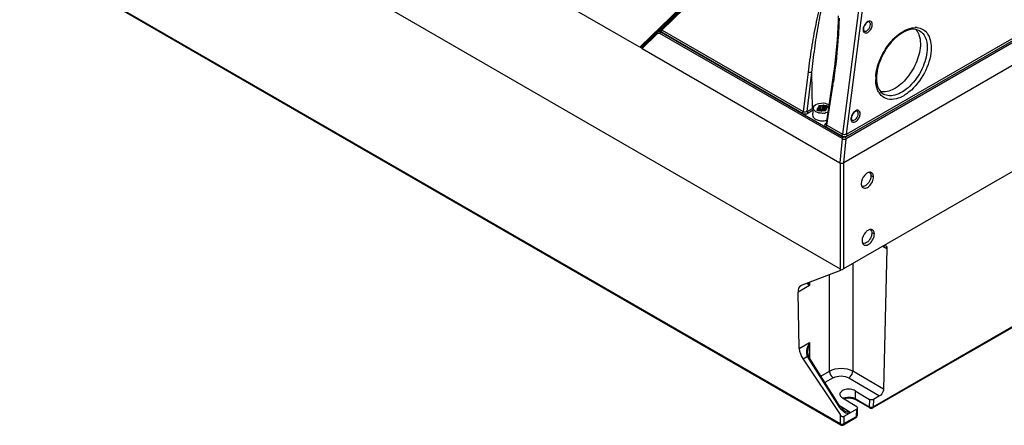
# Model space of a CAD drawing. Header units: inches. Extents: x 0 to 82.7, y 0 to 58.5.
# Tile 27 of 60: x 69.6 to 76.6, y 14.3 to 17.1. Entities that reach past the tile are written whole.
import ezdxf

# ---------------------------------------------------------------- set-up
doc = ezdxf.new("R2010")
doc.units = ezdxf.units.IN
doc.header["$LTSCALE"] = 4.547244
doc.header["$MEASUREMENT"] = 0
doc.layers.get('0').update_dxf_attribs({"linetype": 'CONTINUOUS'})

msp = doc.modelspace()

# ---------------------------------------------------------------- linework, layer by layer
at = {"color": 7, "linetype": 'CONTINUOUS'}
for p, q in [((69.5646, 19.4865), (73.9588, 16.9496)), ((69.5681, 18.7331), (75.3866, 15.3739)), ((78.725, 18.1982), (75.4298, 16.2958)), ((75.4318, 16.329), (78.6943, 18.2126)), ((75.4391, 16.3169), (78.7016, 18.2005)), ((78.7543, 18.0544), (75.4138, 16.1258)), ((73.9712, 16.9504), (74.7612, 17.7204)), ((74.7696, 17.7228), (74.1008, 17.0709)), ((74.7767, 17.7159), (74.1067, 17.0628)), ((74.772, 17.7208), (74.1082, 17.0737)), ((74.1215, 17.0676), (74.7768, 17.7062)), ((69.6193, 17.6036), (75.3864, 14.274)), ((69.6234, 17.595), (75.3905, 14.2654)), ((75.527, 17.2851), (75.4036, 16.3275)), ((75.4318, 16.329), (75.5549, 17.2838)), ((74.0899, 17.0519), (73.979, 16.9438)), ((74.0925, 17.0627), (73.986, 16.959)), ((74.0952, 17.0611), (74.0461, 17.0133)), ((74.0947, 17.0555), (74.0926, 17.0542)), ((74.1052, 17.0616), (74.0946, 17.0555)), ((74.1025, 17.0722), (74.1008, 17.071)), ((74.1051, 17.0616), (74.1051, 17.0616)), ((74.1051, 17.0616), (74.1056, 17.0616)), ((74.1154, 17.0542), (74.1133, 17.0526)), ((74.1175, 17.0554), (74.1154, 17.0542)), ((74.1154, 17.0542), (75.4089, 16.3073)), ((75.1184, 16.4776), (74.1175, 17.0554)), ((74.1214, 17.0662), (74.1215, 17.0676)), ((74.1244, 17.0661), (75.1252, 16.4883)), ((75.5508, 17.0805), (75.5498, 17.0739)), ((75.5542, 17.0532), (75.5567, 17.0504)), ((73.9814, 16.9365), (74.0899, 17.0423)), ((74.0133, 16.9852), (74.0184, 16.9823)), ((74.0461, 17.0133), (74.0436, 17.0148)), ((75.4021, 16.2967), (74.1085, 17.0435)), ((73.9772, 16.9407), (73.9649, 16.9478)), ((73.9685, 16.9477), (73.978, 16.9422)), ((73.986, 16.959), (73.9694, 16.949)), ((73.9814, 16.9365), (75.386, 16.1256)), ((73.9833, 16.9558), (73.9883, 16.9529)), ((73.9843, 16.9577), (73.986, 16.959)), ((73.992, 16.9645), (73.9962, 16.962)), ((75.1594, 16.7697), (75.1252, 16.4883)), ((75.1533, 16.4897), (75.187, 16.7671)), ((75.1909, 16.5114), (75.187, 16.7671)), ((75.3339, 16.7127), (75.2868, 16.4012)), ((75.2924, 16.3918), (75.3343, 16.6687)), ((75.3354, 16.6758), (75.3343, 16.6687)), ((75.1533, 16.4897), (75.1909, 16.5114)), ((75.1953, 16.498), (75.1603, 16.4778)), ((75.1967, 16.5108), (75.1918, 16.4657)), ((75.1977, 16.5183), (75.1991, 16.5224)), ((75.2226, 16.4992), (75.2313, 16.5042)), ((75.2365, 16.4911), (75.2226, 16.4992)), ((75.2302, 16.5153), (75.2255, 16.51)), ((75.2255, 16.51), (75.2255, 16.5084)), ((75.2313, 16.5042), (75.2275, 16.5056)), ((75.2302, 16.5056), (75.2302, 16.5153)), ((75.2313, 16.5042), (75.2313, 16.4942)), ((75.2328, 16.5259), (75.2323, 16.5199)), ((75.2323, 16.5199), (75.2323, 16.4932)), ((75.2323, 16.4932), (75.2327, 16.4983)), ((75.233, 16.4971), (75.2334, 16.4949)), ((75.2452, 16.4961), (75.2365, 16.4911)), ((75.2488, 16.5294), (75.2384, 16.5291)), ((75.2384, 16.5291), (75.2384, 16.5024)), ((75.2384, 16.5024), (75.2488, 16.5027)), ((75.2385, 16.5004), (75.2384, 16.5024)), ((75.2476, 16.494), (75.2452, 16.4961)), ((75.2488, 16.5027), (75.2488, 16.5294)), ((75.2549, 16.5036), (75.2561, 16.5042)), ((75.2553, 16.4928), (75.2645, 16.4955)), ((75.2659, 16.5333), (75.2567, 16.5306)), ((75.2567, 16.5306), (75.2567, 16.5039)), ((75.2567, 16.5039), (75.2659, 16.5067)), ((75.2659, 16.5067), (75.2656, 16.4958)), ((75.2659, 16.5067), (75.2659, 16.5333)), ((75.2724, 16.4967), (75.2828, 16.497)), ((75.2729, 16.4992), (75.2735, 16.5036)), ((75.2735, 16.5322), (75.276, 16.53)), ((75.2735, 16.5322), (75.2735, 16.5055)), ((75.2735, 16.5055), (75.276, 16.5033)), ((75.2735, 16.5036), (75.2735, 16.5055)), ((75.2759, 16.5012), (75.275, 16.4968)), ((75.276, 16.5033), (75.2759, 16.5012)), ((75.276, 16.53), (75.2846, 16.535)), ((75.276, 16.53), (75.276, 16.5033)), ((75.2846, 16.535), (75.2986, 16.5269)), ((75.2846, 16.497), (75.2846, 16.535)), ((75.2884, 16.5003), (75.2889, 16.5062)), ((75.2986, 16.5269), (75.2899, 16.5219)), ((75.2899, 16.5219), (75.2937, 16.5205)), ((75.2899, 16.5219), (75.2899, 16.5108)), ((75.291, 16.5108), (75.2957, 16.5161)), ((75.2937, 16.5138), (75.2937, 16.5205)), ((75.2214, 16.4842), (75.2156, 16.4871)), ((75.4647, 16.4472), (75.4637, 16.4405)), ((75.3968, 16.3169), (75.2855, 16.3811)), ((75.2924, 16.3918), (75.4036, 16.3275)), ((75.4681, 16.4198), (75.4706, 16.417)), ((75.4021, 16.2967), (75.386, 16.1256)), ((75.4138, 16.1258), (75.4298, 16.2958)), ((75.4229, 16.3074), (75.4398, 16.3173)), ((75.4143, 15.374), (76.7887, 16.1675)), ((75.3864, 16.1256), (75.3864, 15.374)), ((75.4143, 15.374), (75.4143, 16.1258)), ((75.6053, 16.0378), (75.6057, 16.032)), ((75.6238, 16.0267), (75.6057, 16.032)), ((75.5419, 15.9565), (75.5443, 15.9531)), ((75.6114, 15.6325), (75.6119, 15.6267)), ((75.6299, 15.6214), (75.6119, 15.6267)), ((75.5479, 15.5511), (75.5503, 15.5477)), ((75.6907, 15.5328), (75.7184, 15.5182)), ((75.7184, 15.5182), (75.695, 14.5186)), ((75.4769, 15.4101), (75.4769, 14.6467)), ((75.3901, 15.362), (75.1115, 15.2541)), ((75.3113, 14.6475), (75.3113, 15.3314)), ((75.1702, 15.2551), (75.0881, 15.2077)), ((75.1071, 15.2519), (75.1115, 15.2541)), ((75.1702, 15.2768), (75.1702, 15.2551)), ((75.0973, 14.8077), (75.0881, 15.2077)), ((75.6177, 14.3852), (76.7595, 15.0444)), ((75.6218, 14.3938), (76.7633, 15.0529)), ((75.0973, 14.8077), (75.1702, 14.8498)), ((75.1702, 14.8498), (75.1702, 14.7392)), ((75.155, 14.7508), (75.1235, 14.7326)), ((75.1587, 14.7834), (75.1587, 14.7835)), ((75.1235, 14.7326), (75.3864, 14.3381)), ((75.1645, 14.7325), (75.3728, 14.4025)), ((75.3809, 14.4052), (75.1722, 14.7358)), ((75.2502, 14.6122), (75.3113, 14.6475)), ((75.695, 14.5186), (75.4769, 14.6467)), ((75.3384, 14.5997), (75.2796, 14.5657)), ((75.4488, 14.5986), (75.6664, 14.4708)), ((75.4943, 14.5074), (75.5952, 14.4462)), ((75.4943, 14.5074), (75.4943, 14.4518)), ((75.6664, 14.4708), (75.623, 14.4457)), ((75.4564, 14.3553), (75.3836, 14.4011)), ((75.5047, 14.3939), (75.4038, 14.4552)), ((75.4943, 14.4518), (75.594, 14.3942)), ((75.598, 14.3852), (75.4984, 14.4428)), ((75.5952, 14.4462), (75.594, 14.3942)), ((75.623, 14.4457), (75.6218, 14.3938)), ((75.3864, 14.3381), (75.3864, 14.274)), ((75.5047, 14.3774), (75.4143, 14.3252)), ((75.4143, 14.274), (75.5035, 14.3255)), ((75.4143, 14.3252), (75.4143, 14.274)), ((75.5035, 14.3255), (75.5047, 14.3774)), ((75.5035, 14.3255), (75.5052, 14.3266)), ((75.5092, 14.3335), (75.5104, 14.3854)), ((75.6199, 14.3929), (75.6218, 14.3938)), ((75.4102, 14.2654), (75.4994, 14.3169)), ((75.4123, 14.273), (75.4143, 14.274))]:
    msp.add_line(p, q, dxfattribs=at)
for points in [[(75.3741, 17.169), (75.373, 17.1292), (75.371, 17.0853), (75.3684, 17.0408), (75.3652, 16.9957), (75.3614, 16.9499), (75.3571, 16.9036), (75.3521, 16.8567), (75.3466, 16.8092), (75.3405, 16.7612), (75.3339, 16.7127)], [(74.0926, 17.0542), (74.0904, 17.0524), (74.0899, 17.0519)], [(74.1067, 17.0628), (74.1062, 17.0623), (74.1053, 17.0617)], [(74.1153, 17.0566), (74.1155, 17.0565), (74.1158, 17.0564), (74.116, 17.0563), (74.1163, 17.0561), (74.1165, 17.056), (74.1168, 17.0559), (74.117, 17.0557), (74.1173, 17.0556), (74.1175, 17.0554)], [(74.1244, 17.0661), (74.1241, 17.0663), (74.1238, 17.0664), (74.1235, 17.0666), (74.1231, 17.0668), (74.1228, 17.0669), (74.1225, 17.0671), (74.1222, 17.0673), (74.1219, 17.0674), (74.1215, 17.0676)], [(73.9843, 16.9576), (73.9851, 16.9581), (73.987, 16.9596), (73.9872, 16.9598)], [(75.1593, 14.7713), (75.1588, 14.7778), (75.1587, 14.7834)], [(75.1616, 14.759), (75.1603, 14.765), (75.1593, 14.7713)], [(75.1643, 14.7511), (75.1634, 14.7534), (75.1616, 14.759)], [(75.1691, 14.7411), (75.1667, 14.7457), (75.1646, 14.7503), (75.1643, 14.7511)], [(75.1722, 14.7358), (75.1718, 14.7365), (75.1691, 14.7411)], [(75.395, 14.3863), (75.392, 14.3898), (75.3891, 14.3935), (75.3863, 14.3973), (75.3836, 14.4012), (75.3809, 14.4052)], [(75.4209, 14.3634), (75.4204, 14.3637), (75.4171, 14.3659), (75.4138, 14.3683), (75.4106, 14.3709), (75.4074, 14.3736), (75.4042, 14.3766), (75.4011, 14.3796), (75.398, 14.3829), (75.395, 14.3863)]]:
    msp.add_lwpolyline(points, dxfattribs=at)
for centre, radius, start, end in [((74.0994, 17.0692), 0.00976, 220.91153, 254.82008), ((74.1029, 17.0412), 0.0166, 107.13606, 119.94706), ((74.1179, 17.0513), 0.016, 131.89628, 134.18495), ((74.0995, 17.0692), 0.00984, 353.20442, 15.68228), ((74.1001, 17.0278), 0.0305, 59.94068, 66.22309), ((73.9468, 16.7328), 0.365, 62.51536, 62.8958), ((75.5968, 17.07), 0.0472, 175.32414, 180.3531), ((75.5606, 17.0662), 0.00623, 230.15945, 239.20768), ((75.9224, 16.9655), 0.1195, 84.73998, 91.55013), ((75.8487, 17.0046), 0.1012, 35.72113, 41.788), ((73.9836, 16.9635), 0.00511, 298.10518, 314.29182), ((75.9083, 16.7181), 0.2691, 178.69621, 180.42275), ((75.9258, 16.7177), 0.2866, 176.57435, 178.69242), ((75.8722, 16.7257), 0.2272, 180.38931, 184.67382), ((70.9226, 17.3369), 4.4621, 351.47947, 351.79406), ((75.7599, 16.6835), 0.1146, 211.72509, 218.68546), ((75.24, 16.4262), 0.0983, 115.89414, 119.95155), ((75.219, 16.513), 0.022, 165.88484, 173.84779), ((75.4613, 16.504), 0.2047, 180.02736, 180.76666), ((75.56, 16.5055), 0.3034, 180.78386, 182.30362), ((75.2232, 16.5079), 0.0505, 347.2445, 350.12476), ((75.2445, 16.4916), 0.0652, 240.00625, 241.36906), ((75.2477, 16.4977), 0.0721, 241.41638, 245.69018), ((75.2578, 16.5693), 0.0927, 255.05082, 257.17572), ((75.2604, 16.54), 0.1165, 263.28159, 267.16142), ((75.261, 16.5814), 0.105, 275.00813, 278.94372), ((75.262, 16.5752), 0.0987, 278.94464, 283.05823), ((75.5107, 16.4367), 0.0472, 175.32414, 180.3531), ((75.4745, 16.4328), 0.00623, 230.15945, 239.20768), ((75.549, 15.9779), 0.0195, 241.8303, 253.19038), ((75.555, 15.5725), 0.0195, 241.79188, 253.19136), ((75.311, 15.5458), 0.2001, 293.27795, 294.22518), ((75.2572, 14.7925), 0.1104, 202.22593, 203.40226), ((75.2637, 14.7954), 0.1175, 203.42248, 210.12472), ((75.2685, 14.7982), 0.1231, 210.11572, 212.27359), ((75.527, 14.4997), 0.1823, 212.22494, 220.33313), ((75.439, 14.3899), 0.0712, 111.85085, 116.89842), ((75.5122, 14.487), 0.1628, 220.31898, 226.20988), ((75.4897, 14.334), 0.0196, 351.76798, 358.66505), ((75.6078, 14.4022), 0.0196, 240.00299, 245.50985), ((75.6079, 14.4022), 0.0196, 293.47553, 299.98194), ((75.4004, 14.2826), 0.0198, 240.03216, 252.31301), ((75.4004, 14.2824), 0.0196, 293.48096, 299.98198)]:
    msp.add_arc(centre, radius, start, end, dxfattribs=at)
for centre, major_axis, ratio, start_param, end_param in [((74.0382, 17.0097), (0.0115, -0.0015), 0.509495, 0.555525, 0.887178), ((73.9612, 16.967), (-0.0067, 0.0187), 0.66428, 2.474606, 3.434537), ((73.9893, 16.9401), (0.0115, -0.0015), 0.509495, 2.76798, 4.028771), ((75.4, 16.1339), (0.0198, 0.0002), 0.582116, 3.917836, 5.480221), ((75.1577, 15.1675), (-0.0511, 0.0841), 0.562051, -0.010976, 0.772996), ((75.1669, 14.7675), (-0.0511, 0.0841), 0.562051, 0.772972, 1.645637), ((75.4003, 14.3461), (-0.0148, 0.0203), 0.637256, 1.50273, 3.072841)]:
    msp.add_ellipse(centre, major_axis=major_axis, ratio=ratio, start_param=start_param, end_param=end_param, dxfattribs=at)
for points, knots in [([(75.3085, 17.4113), (75.2948, 17.39), (75.2752, 17.3412), (75.2431, 17.2393), (75.2121, 17.1046), (75.182, 16.9389), (75.1663, 16.8265), (75.1594, 16.7697)], [0, 0, 0, 0, 0.115064, 0.235992, 0.485277, 0.740466, 1, 1, 1, 1]), ([(75.187, 16.7671), (75.1927, 16.8233), (75.2058, 16.9346), (75.231, 17.0992), (75.2574, 17.2334), (75.2849, 17.336), (75.3018, 17.3855), (75.3139, 17.4077)], [0, 0, 0, 0, 0.258398, 0.513058, 0.762554, 0.883989, 1, 1, 1, 1]), ([(75.3798, 17.1514), (75.3788, 17.113), (75.3715, 16.962), (75.3551, 16.8116), (75.339, 16.7001)], [0, 0, 0, 0, 0.254429, 1, 1, 1, 1]), ([(75.5855, 17.1247), (75.5826, 17.1238), (75.5692, 17.1164), (75.5602, 17.1027), (75.556, 17.0914)], [0, 0, 0, 0, 0.198569, 1, 1, 1, 1]), ([(75.6155, 17.1078), (75.6155, 17.1132), (75.614, 17.1237), (75.5946, 17.1372), (75.5776, 17.1251), (75.5699, 17.1169)], [0, 0, 0, 0, 0.256254, 0.464359, 1, 1, 1, 1]), ([(75.5936, 17.1247), (75.5932, 17.125), (75.5906, 17.126), (75.5876, 17.1254), (75.5855, 17.1247)], [0, 0, 0, 0, 0.176836, 1, 1, 1, 1]), ([(75.6017, 17.1076), (75.6017, 17.1096), (75.6012, 17.1159), (75.5977, 17.1226), (75.5936, 17.1247)], [0, 0, 0, 0, 0.295139, 1, 1, 1, 1]), ([(74.092, 17.0628), (74.0918, 17.0631), (74.0929, 17.0645), (74.0936, 17.0652), (74.0943, 17.0658)], [0, 0, 0, 0, 0.289967, 1, 1, 1, 1]), ([(74.0969, 17.0598), (74.0974, 17.0596), (74.0984, 17.0594), (74.0995, 17.0594), (74.1, 17.0594)], [0, 0, 0, 0, 0.499444, 1, 1, 1, 1]), ([(74.1056, 17.0616), (74.1059, 17.0615), (74.1085, 17.0603), (74.1109, 17.0589), (74.1131, 17.0577)], [0, 0, 0, 0, 0.120257, 1, 1, 1, 1]), ([(74.1215, 17.0676), (74.12, 17.0676), (74.1149, 17.0675), (74.1098, 17.0656), (74.1072, 17.0633)], [0, 0, 0, 0, 0.312194, 1, 1, 1, 1]), ([(75.5497, 17.0698), (75.5497, 17.0681), (75.55, 17.0624), (75.5518, 17.0566), (75.5542, 17.0532)], [0, 0, 0, 0, 0.278392, 1, 1, 1, 1]), ([(75.556, 17.0914), (75.5544, 17.087), (75.5528, 17.0811), (75.5525, 17.0751), (75.5525, 17.0738)], [0, 0, 0, 0, 0.775633, 1, 1, 1, 1]), ([(75.5525, 17.0738), (75.5525, 17.0722), (75.5529, 17.0679), (75.5544, 17.0632), (75.5566, 17.0614)], [0, 0, 0, 0, 0.348626, 1, 1, 1, 1]), ([(75.5567, 17.0504), (75.5609, 17.0465), (75.5766, 17.0445), (75.5957, 17.0591), (75.6107, 17.0806), (75.6156, 17.099), (75.6155, 17.1078)], [0, 0, 0, 0, 0.179235, 0.425394, 0.722021, 1, 1, 1, 1]), ([(75.5762, 17.0626), (75.5798, 17.0648), (75.5933, 17.0763), (75.6018, 17.0943), (75.6017, 17.1076)], [0, 0, 0, 0, 0.240887, 1, 1, 1, 1]), ([(75.6397, 16.7348), (75.6422, 16.7763), (75.6645, 16.8611), (75.7295, 16.9716), (75.8149, 17.0546), (75.8866, 17.0841), (75.9192, 17.085)], [0, 0, 0, 0, 0.260331, 0.539281, 0.795529, 1, 1, 1, 1]), ([(75.95, 17.0629), (75.8905, 17.0967), (75.7784, 17.0231), (75.7101, 16.9311), (75.6631, 16.8437), (75.6446, 16.7711), (75.645, 16.7242)], [0, 0, 0, 0, 0.411103, 0.563216, 0.718443, 1, 1, 1, 1]), ([(75.9334, 17.0845), (75.9476, 17.0832), (75.9762, 17.0747), (76.0095, 17.0428), (76.0292, 16.9969), (76.033, 16.9621), (76.0331, 16.9436)], [0, 0, 0, 0, 0.226342, 0.453265, 0.706682, 1, 1, 1, 1]), ([(75.9385, 17.0515), (75.9414, 17.0459), (75.9527, 17.0206), (75.9564, 16.9924), (75.9566, 16.9711)], [0, 0, 0, 0, 0.228263, 1, 1, 1, 1]), ([(75.95, 17.0629), (75.9678, 17.0528), (75.9986, 17.0149), (76.0051, 16.9684), (76.0053, 16.9434)], [0, 0, 0, 0, 0.449846, 1, 1, 1, 1]), ([(76.0331, 16.9436), (76.0335, 16.8887), (76.0019, 16.7759), (75.9205, 16.6597), (75.8349, 16.5959), (75.772, 16.5722), (75.712, 16.5756), (75.6814, 16.5983), (75.6704, 16.6119)], [0, 0, 0, 0, 0.279411, 0.575474, 0.706433, 0.817568, 0.91127, 1, 1, 1, 1]), ([(75.9566, 16.9711), (75.9569, 16.9289), (75.9362, 16.8406), (75.8693, 16.7278), (75.7809, 16.646), (75.7045, 16.6241), (75.6735, 16.6301)], [0, 0, 0, 0, 0.261895, 0.547259, 0.804006, 1, 1, 1, 1]), ([(76.0053, 16.9434), (76.0056, 16.8972), (75.981, 16.8012), (75.9158, 16.6992), (75.846, 16.6368), (75.7927, 16.6075), (75.7402, 16.597), (75.7076, 16.6052), (75.6945, 16.6126)], [0, 0, 0, 0, 0.269888, 0.560744, 0.694661, 0.812324, 0.912319, 1, 1, 1, 1]), ([(75.187, 16.7671), (75.185, 16.7664), (75.1758, 16.7646), (75.1657, 16.7662), (75.1594, 16.7697)], [0, 0, 0, 0, 0.229599, 1, 1, 1, 1]), ([(75.6497, 16.6501), (75.648, 16.6551), (75.6417, 16.6765), (75.6393, 16.699), (75.6392, 16.7162)], [0, 0, 0, 0, 0.234055, 1, 1, 1, 1]), ([(75.6457, 16.7072), (75.6474, 16.6867), (75.6552, 16.6499), (75.6806, 16.6205), (75.6945, 16.6126)], [0, 0, 0, 0, 0.562225, 1, 1, 1, 1]), ([(75.3343, 16.6687), (75.3334, 16.6692), (75.3307, 16.6711), (75.3282, 16.6745), (75.3286, 16.6768)], [0, 0, 0, 0, 0.318437, 1, 1, 1, 1]), ([(75.2156, 16.4871), (75.2127, 16.4888), (75.2031, 16.4952), (75.1963, 16.5072), (75.1972, 16.5153)], [0, 0, 0, 0, 0.298517, 1, 1, 1, 1]), ([(75.1991, 16.5224), (75.2054, 16.5361), (75.2413, 16.5526), (75.2758, 16.5507), (75.2937, 16.5444)], [0, 0, 0, 0, 0.442174, 1, 1, 1, 1]), ([(75.2246, 16.5084), (75.2245, 16.508), (75.2249, 16.5065), (75.2265, 16.5066), (75.2273, 16.5067)], [0, 0, 0, 0, 0.364932, 1, 1, 1, 1]), ([(75.2255, 16.51), (75.2253, 16.5098), (75.2249, 16.5093), (75.2247, 16.5087), (75.2246, 16.5084)], [0, 0, 0, 0, 0.502473, 1, 1, 1, 1]), ([(75.2328, 16.4992), (75.2329, 16.5004), (75.2348, 16.5024), (75.2368, 16.5018), (75.2374, 16.5016)], [0, 0, 0, 0, 0.653218, 1, 1, 1, 1]), ([(75.2384, 16.5291), (75.2372, 16.529), (75.2357, 16.529), (75.2334, 16.5277), (75.234, 16.5268), (75.2344, 16.5265)], [0, 0, 0, 0, 0.598561, 0.795234, 1, 1, 1, 1]), ([(75.2828, 16.497), (75.284, 16.4971), (75.2855, 16.4971), (75.2878, 16.4984), (75.2871, 16.4993), (75.2868, 16.4996)], [0, 0, 0, 0, 0.598561, 0.795234, 1, 1, 1, 1]), ([(75.2889, 16.5062), (75.2889, 16.5068), (75.289, 16.5078), (75.2895, 16.5089), (75.2899, 16.5093)], [0, 0, 0, 0, 0.486718, 1, 1, 1, 1]), ([(75.2899, 16.5093), (75.2901, 16.5095), (75.2906, 16.51), (75.2912, 16.5103), (75.2915, 16.5105)], [0, 0, 0, 0, 0.456486, 1, 1, 1, 1]), ([(75.2966, 16.5177), (75.2967, 16.5181), (75.2962, 16.5196), (75.2947, 16.5195), (75.2939, 16.5194)], [0, 0, 0, 0, 0.364932, 1, 1, 1, 1]), ([(75.2957, 16.5161), (75.2959, 16.5163), (75.2963, 16.5168), (75.2965, 16.5174), (75.2966, 16.5177)], [0, 0, 0, 0, 0.502473, 1, 1, 1, 1]), ([(75.4994, 16.4914), (75.4965, 16.4904), (75.4831, 16.483), (75.4741, 16.4694), (75.4699, 16.458)], [0, 0, 0, 0, 0.198569, 1, 1, 1, 1]), ([(75.5294, 16.4744), (75.5294, 16.4798), (75.5279, 16.4904), (75.5084, 16.5039), (75.4915, 16.4918), (75.4838, 16.4836)], [0, 0, 0, 0, 0.256254, 0.464359, 1, 1, 1, 1]), ([(75.5075, 16.4914), (75.5071, 16.4916), (75.5045, 16.4926), (75.5015, 16.4921), (75.4994, 16.4914)], [0, 0, 0, 0, 0.176836, 1, 1, 1, 1]), ([(75.5156, 16.4743), (75.5156, 16.4762), (75.5151, 16.4826), (75.5116, 16.4892), (75.5075, 16.4914)], [0, 0, 0, 0, 0.295139, 1, 1, 1, 1]), ([(75.1918, 16.4657), (75.1912, 16.46), (75.1953, 16.4467), (75.2058, 16.4386), (75.2119, 16.4351)], [0, 0, 0, 0, 0.447664, 1, 1, 1, 1]), ([(75.4636, 16.4364), (75.4636, 16.4348), (75.4639, 16.429), (75.4657, 16.4232), (75.4681, 16.4198)], [0, 0, 0, 0, 0.278392, 1, 1, 1, 1]), ([(75.4699, 16.458), (75.4683, 16.4537), (75.4667, 16.4478), (75.4664, 16.4418), (75.4664, 16.4404)], [0, 0, 0, 0, 0.775633, 1, 1, 1, 1]), ([(75.4664, 16.4404), (75.4664, 16.4389), (75.4668, 16.4346), (75.4683, 16.4299), (75.4705, 16.428)], [0, 0, 0, 0, 0.348626, 1, 1, 1, 1]), ([(75.4706, 16.417), (75.4748, 16.4132), (75.4905, 16.4111), (75.5096, 16.4257), (75.5246, 16.4473), (75.5295, 16.4656), (75.5294, 16.4744)], [0, 0, 0, 0, 0.179235, 0.425394, 0.722021, 1, 1, 1, 1]), ([(75.4901, 16.4293), (75.4937, 16.4314), (75.5072, 16.4429), (75.5157, 16.4609), (75.5156, 16.4743)], [0, 0, 0, 0, 0.240887, 1, 1, 1, 1]), ([(75.2772, 16.3909), (75.2779, 16.3879), (75.2809, 16.3841), (75.2844, 16.3817), (75.2855, 16.3811)], [0, 0, 0, 0, 0.712542, 1, 1, 1, 1]), ([(75.3968, 16.3169), (75.4064, 16.3113), (75.4229, 16.3106), (75.4367, 16.3155), (75.4398, 16.3173)], [0, 0, 0, 0, 0.759212, 1, 1, 1, 1]), ([(75.5772, 16.0508), (75.5713, 16.047), (75.55, 16.0277), (75.5366, 15.9983), (75.5369, 15.9766)], [0, 0, 0, 0, 0.243287, 1, 1, 1, 1]), ([(75.6057, 16.032), (75.6059, 16.0227), (75.5994, 15.9911), (75.5665, 15.9522), (75.5433, 15.9592)], [0, 0, 0, 0, 0.278479, 1, 1, 1, 1]), ([(75.5443, 15.9531), (75.5492, 15.9473), (75.57, 15.9416), (75.5968, 15.9608), (75.6172, 15.9896), (75.624, 16.0146), (75.6238, 16.0267)], [0, 0, 0, 0, 0.178631, 0.420492, 0.718393, 1, 1, 1, 1]), ([(75.6027, 16.0578), (75.6007, 16.0581), (75.5917, 16.0583), (75.5831, 16.0545), (75.5772, 16.0508)], [0, 0, 0, 0, 0.222074, 1, 1, 1, 1]), ([(75.5935, 16.0579), (75.5984, 16.0551), (75.6034, 16.0477), (75.605, 16.04), (75.6053, 16.0378)], [0, 0, 0, 0, 0.714683, 1, 1, 1, 1]), ([(75.6238, 16.0267), (75.6237, 16.0341), (75.6213, 16.0484), (75.6086, 16.0569), (75.6027, 16.0578)], [0, 0, 0, 0, 0.550607, 1, 1, 1, 1]), ([(75.5369, 15.9766), (75.537, 15.9747), (75.5374, 15.9678), (75.5393, 15.9608), (75.5419, 15.9565)], [0, 0, 0, 0, 0.274589, 1, 1, 1, 1]), ([(75.6088, 15.6526), (75.6068, 15.6529), (75.5978, 15.653), (75.5891, 15.6493), (75.5833, 15.6455)], [0, 0, 0, 0, 0.222074, 1, 1, 1, 1]), ([(75.5996, 15.6526), (75.6045, 15.6498), (75.6095, 15.6425), (75.6111, 15.6348), (75.6114, 15.6325)], [0, 0, 0, 0, 0.714684, 1, 1, 1, 1]), ([(75.6299, 15.6214), (75.6298, 15.6288), (75.6274, 15.6431), (75.6148, 15.6517), (75.6088, 15.6526)], [0, 0, 0, 0, 0.550607, 1, 1, 1, 1]), ([(75.5833, 15.6455), (75.5774, 15.6417), (75.556, 15.6224), (75.5426, 15.593), (75.5429, 15.5712)], [0, 0, 0, 0, 0.243287, 1, 1, 1, 1]), ([(75.6119, 15.6267), (75.612, 15.6174), (75.6056, 15.5857), (75.5726, 15.5468), (75.5494, 15.5538)], [0, 0, 0, 0, 0.278479, 1, 1, 1, 1]), ([(75.5503, 15.5477), (75.5552, 15.5418), (75.5761, 15.5362), (75.6029, 15.5554), (75.6233, 15.5843), (75.6301, 15.6093), (75.6299, 15.6214)], [0, 0, 0, 0, 0.178631, 0.420492, 0.718393, 1, 1, 1, 1]), ([(75.5429, 15.5712), (75.543, 15.5693), (75.5434, 15.5624), (75.5453, 15.5554), (75.5479, 15.5511)], [0, 0, 0, 0, 0.274589, 1, 1, 1, 1]), ([(75.6913, 15.5339), (75.693, 15.5349), (75.6988, 15.5377), (75.7063, 15.5384), (75.7103, 15.5362)], [0, 0, 0, 0, 0.296333, 1, 1, 1, 1]), ([(75.7103, 15.5362), (75.7116, 15.5355), (75.7171, 15.5312), (75.7185, 15.5235), (75.7184, 15.5182)], [0, 0, 0, 0, 0.220073, 1, 1, 1, 1]), ([(75.1531, 15.2702), (75.1541, 15.2691), (75.1593, 15.2636), (75.1653, 15.2589), (75.1702, 15.2551)], [0, 0, 0, 0, 0.191792, 1, 1, 1, 1]), ([(75.155, 14.7508), (75.1571, 14.7513), (75.1597, 14.7519), (75.1639, 14.752), (75.1643, 14.7511)], [0, 0, 0, 0, 0.689505, 1, 1, 1, 1]), ([(75.1722, 14.7358), (75.1718, 14.7365), (75.1682, 14.734), (75.1663, 14.7334), (75.1645, 14.7325)], [0, 0, 0, 0, 0.273596, 1, 1, 1, 1]), ([(75.3113, 14.6475), (75.3358, 14.6616), (75.3941, 14.6727), (75.4522, 14.6609), (75.4769, 14.6467)], [0, 0, 0, 0, 0.497776, 1, 1, 1, 1]), ([(75.3113, 14.6475), (75.3113, 14.643), (75.3146, 14.6245), (75.3263, 14.6071), (75.3384, 14.5997)], [0, 0, 0, 0, 0.239771, 1, 1, 1, 1]), ([(75.3384, 14.5997), (75.3547, 14.6091), (75.3937, 14.6164), (75.4324, 14.6083), (75.4488, 14.5986)], [0, 0, 0, 0, 0.497254, 1, 1, 1, 1]), ([(75.4488, 14.5986), (75.4527, 14.601), (75.4671, 14.6134), (75.4765, 14.6323), (75.4769, 14.6467)], [0, 0, 0, 0, 0.240192, 1, 1, 1, 1]), ([(75.4943, 14.5074), (75.4845, 14.5134), (75.4608, 14.5204), (75.426, 14.5189), (75.3964, 14.5078), (75.3851, 14.4901), (75.3851, 14.4823)], [0, 0, 0, 0, 0.27225, 0.564091, 0.814508, 1, 1, 1, 1]), ([(75.3851, 14.4823), (75.3851, 14.4798), (75.387, 14.4684), (75.3963, 14.4597), (75.4038, 14.4552)], [0, 0, 0, 0, 0.221901, 1, 1, 1, 1]), ([(75.695, 14.5186), (75.6949, 14.5141), (75.6911, 14.4954), (75.6789, 14.478), (75.6664, 14.4708)], [0, 0, 0, 0, 0.23893, 1, 1, 1, 1]), ([(75.3728, 14.4025), (75.3746, 14.4035), (75.3766, 14.404), (75.3801, 14.4065), (75.3805, 14.4058)], [0, 0, 0, 0, 0.725701, 1, 1, 1, 1]), ([(75.4564, 14.3553), (75.4554, 14.3516), (75.4516, 14.3471), (75.4471, 14.3442), (75.4458, 14.3434)], [0, 0, 0, 0, 0.716137, 1, 1, 1, 1])]:
    msp.add_open_spline(points, degree=3, knots=knots, dxfattribs=at)
for points in [[(74.0899, 17.0423), (74.0882, 17.045), (74.0876, 17.0496), (74.0899, 17.0519)], [(74.0943, 17.0658), (74.0963, 17.0677), (74.0985, 17.0693), (74.1008, 17.0709)], [(74.0981, 17.057), (74.0998, 17.0576), (74.1017, 17.0578), (74.1035, 17.0578)], [(74.1035, 17.0578), (74.1066, 17.0577), (74.1096, 17.0569), (74.1124, 17.0557)], [(74.1089, 17.0719), (74.1085, 17.0735), (74.1076, 17.075), (74.1065, 17.0761)], [(74.1073, 17.0633), (74.1083, 17.0647), (74.109, 17.0664), (74.1092, 17.0681)], [(74.1133, 17.0526), (74.1108, 17.0503), (74.109, 17.0469), (74.1085, 17.0435)], [(74.1153, 17.0566), (74.1185, 17.0586), (74.1207, 17.0624), (74.1214, 17.0662)], [(74.1244, 17.0661), (74.1238, 17.0619), (74.1212, 17.0575), (74.1175, 17.0554)], [(75.5564, 17.0972), (75.5539, 17.0919), (75.5519, 17.0863), (75.5508, 17.0805)], [(75.5699, 17.1169), (75.5644, 17.1112), (75.5599, 17.1044), (75.5564, 17.0972)], [(75.5574, 17.0608), (75.56, 17.0593), (75.5633, 17.0588), (75.5662, 17.0591)], [(75.5662, 17.0591), (75.5697, 17.0595), (75.5731, 17.0609), (75.5762, 17.0626)], [(75.9308, 17.0637), (75.9336, 17.0598), (75.9362, 17.0557), (75.9385, 17.0515)], [(74.0899, 17.0423), (74.0924, 17.0447), (74.0961, 17.0462), (74.0996, 17.0462)], [(74.0996, 17.0462), (74.1011, 17.0462), (74.1026, 17.0459), (74.104, 17.0455)], [(74.104, 17.0455), (74.1056, 17.045), (74.1071, 17.0444), (74.1085, 17.0435)], [(75.6624, 16.6233), (75.6572, 16.6317), (75.653, 16.6408), (75.6497, 16.6501)], [(75.1956, 16.5012), (75.1929, 16.5038), (75.1909, 16.5076), (75.1909, 16.5114)], [(75.2323, 16.5199), (75.2321, 16.5182), (75.2312, 16.5164), (75.2297, 16.5157)], [(75.2401, 16.4932), (75.2393, 16.4955), (75.2387, 16.498), (75.2385, 16.5004)], [(75.2476, 16.494), (75.2491, 16.4926), (75.2523, 16.4917), (75.2535, 16.4932)], [(75.2488, 16.5027), (75.2508, 16.5028), (75.253, 16.5028), (75.2549, 16.5036)], [(75.2488, 16.5027), (75.2488, 16.4994), (75.2493, 16.496), (75.2501, 16.4927)], [(75.2567, 16.5306), (75.2542, 16.5299), (75.2515, 16.5293), (75.249, 16.5298)], [(75.2645, 16.4955), (75.267, 16.4962), (75.2696, 16.4969), (75.2721, 16.4963)], [(75.2659, 16.5067), (75.2678, 16.5072), (75.2721, 16.5075), (75.2718, 16.5056)], [(75.2735, 16.5322), (75.2721, 16.5335), (75.2689, 16.5344), (75.2677, 16.5329)], [(75.2937, 16.5444), (75.2978, 16.5429), (75.3018, 16.5412), (75.3055, 16.539)], [(75.1184, 16.4776), (75.122, 16.4797), (75.1247, 16.4841), (75.1252, 16.4883)], [(75.1184, 16.4776), (75.1305, 16.4706), (75.1482, 16.4708), (75.1603, 16.4778)], [(75.1533, 16.4897), (75.1456, 16.4845), (75.1333, 16.4835), (75.1252, 16.4883)], [(75.1533, 16.4897), (75.1534, 16.4851), (75.1563, 16.4801), (75.1603, 16.4778)], [(75.218, 16.4319), (75.2271, 16.4279), (75.2369, 16.4254), (75.2468, 16.4243)], [(75.2339, 16.4797), (75.2296, 16.4809), (75.2254, 16.4824), (75.2214, 16.4842)], [(75.2702, 16.4768), (75.2592, 16.4758), (75.248, 16.4765), (75.2373, 16.4789)], [(75.2547, 16.4236), (75.2668, 16.423), (75.2792, 16.4242), (75.2909, 16.4275)], [(75.2995, 16.484), (75.2946, 16.4819), (75.2895, 16.4802), (75.2843, 16.479)], [(75.4703, 16.4639), (75.4678, 16.4586), (75.4658, 16.4529), (75.4647, 16.4472)], [(75.4838, 16.4836), (75.4783, 16.4778), (75.4737, 16.471), (75.4703, 16.4639)], [(75.4713, 16.4275), (75.4739, 16.4259), (75.4772, 16.4254), (75.4801, 16.4257)], [(75.4801, 16.4257), (75.4836, 16.4261), (75.487, 16.4275), (75.4901, 16.4293)], [(75.281, 16.4017), (75.2783, 16.399), (75.2764, 16.3946), (75.2772, 16.3909)], [(75.2858, 16.4053), (75.2841, 16.4043), (75.2824, 16.4031), (75.281, 16.4017)], [(75.2924, 16.3918), (75.2918, 16.3876), (75.2892, 16.3832), (75.2855, 16.3811)], [(75.2924, 16.3918), (75.2892, 16.3936), (75.2863, 16.3975), (75.2868, 16.4011)], [(75.3968, 16.3169), (75.4004, 16.319), (75.4031, 16.3233), (75.4036, 16.3275)], [(75.4021, 16.2967), (75.4027, 16.3009), (75.4053, 16.3052), (75.4089, 16.3073)], [(75.4021, 16.2967), (75.4102, 16.2923), (75.4215, 16.2918), (75.4298, 16.2958)], [(75.4318, 16.329), (75.424, 16.3238), (75.4118, 16.3228), (75.4036, 16.3275)], [(75.4229, 16.3074), (75.4188, 16.3051), (75.413, 16.305), (75.4089, 16.3073)], [(75.4229, 16.3074), (75.4268, 16.3051), (75.4296, 16.3003), (75.4298, 16.2958)], [(75.4318, 16.329), (75.4319, 16.3244), (75.4349, 16.3192), (75.439, 16.3169)], [(75.3901, 15.362), (75.3893, 15.366), (75.3893, 15.3707), (75.3866, 15.3739)], [(75.4143, 15.374), (75.4074, 15.37), (75.4003, 15.3665), (75.3931, 15.3633)], [(75.1702, 15.2551), (75.167, 15.261), (75.164, 15.2672), (75.1618, 15.2736)], [(75.1515, 14.7922), (75.154, 14.8122), (75.1609, 14.8318), (75.1702, 14.8498)], [(75.1587, 14.7835), (75.1586, 14.8059), (75.1631, 14.8285), (75.1702, 14.8498)], [(75.1508, 14.7716), (75.1504, 14.7784), (75.1507, 14.7853), (75.1515, 14.7922)], [(75.1519, 14.7626), (75.1514, 14.7656), (75.151, 14.7686), (75.1508, 14.7716)], [(75.155, 14.7508), (75.1536, 14.7546), (75.1526, 14.7586), (75.1519, 14.7626)], [(75.4125, 14.456), (75.4167, 14.4577), (75.4211, 14.459), (75.4256, 14.46)], [(75.4263, 14.4522), (75.4222, 14.4514), (75.418, 14.4503), (75.414, 14.449)], [(75.4256, 14.46), (75.442, 14.4638), (75.4599, 14.4635), (75.4761, 14.4591)], [(75.4736, 14.4518), (75.4582, 14.455), (75.4418, 14.4551), (75.4263, 14.4522)], [(75.4873, 14.4479), (75.4828, 14.4495), (75.4782, 14.4508), (75.4736, 14.4518)], [(75.4761, 14.4591), (75.4824, 14.4574), (75.4886, 14.4551), (75.4943, 14.4518)], [(75.4984, 14.4428), (75.4948, 14.4448), (75.4911, 14.4465), (75.4873, 14.4479)], [(75.4943, 14.4518), (75.4943, 14.4485), (75.4955, 14.4444), (75.4984, 14.4428)], [(75.598, 14.3852), (75.5952, 14.3869), (75.594, 14.391), (75.594, 14.3942)], [(75.594, 14.3942), (75.5981, 14.3918), (75.6031, 14.3907), (75.6079, 14.3906)], [(75.623, 14.4457), (75.6149, 14.4411), (75.6031, 14.4413), (75.5952, 14.4462)], [(75.4107, 14.3599), (75.4068, 14.3629), (75.4031, 14.3661), (75.3995, 14.3695)], [(75.4458, 14.3434), (75.4329, 14.3451), (75.4209, 14.352), (75.4107, 14.3599)], [(75.4564, 14.3553), (75.446, 14.3492), (75.4312, 14.3569), (75.4209, 14.3634)], [(75.4994, 14.3169), (75.5044, 14.3198), (75.5082, 14.3255), (75.509, 14.3312)], [(75.4994, 14.3169), (75.5021, 14.3185), (75.5034, 14.3224), (75.5035, 14.3255)], [(75.5047, 14.3939), (75.5076, 14.3921), (75.5105, 14.3889), (75.5104, 14.3854)], [(75.5104, 14.3854), (75.5104, 14.3821), (75.5075, 14.3791), (75.5047, 14.3774)], [(75.5052, 14.3266), (75.5073, 14.3283), (75.5092, 14.3309), (75.5092, 14.3335)], [(75.5997, 14.3844), (75.6046, 14.3822), (75.6108, 14.3821), (75.6157, 14.3842)], [(75.6079, 14.3906), (75.6119, 14.3906), (75.6161, 14.3912), (75.6199, 14.3929)], [(75.6218, 14.3938), (75.6217, 14.3907), (75.6205, 14.3868), (75.6177, 14.3852)], [(75.3905, 14.2654), (75.3877, 14.267), (75.3865, 14.2708), (75.3864, 14.274)], [(75.3864, 14.274), (75.3905, 14.2715), (75.3956, 14.2705), (75.4003, 14.2705)], [(75.3944, 14.2637), (75.3988, 14.2623), (75.404, 14.2626), (75.4082, 14.2644)], [(75.4003, 14.2705), (75.4044, 14.2705), (75.4086, 14.2713), (75.4123, 14.273)], [(75.4143, 14.274), (75.4142, 14.2708), (75.4129, 14.267), (75.4102, 14.2654)]]:
    msp.add_open_spline(points, degree=3, dxfattribs=at)

doc.saveas('drawing.dxf')
